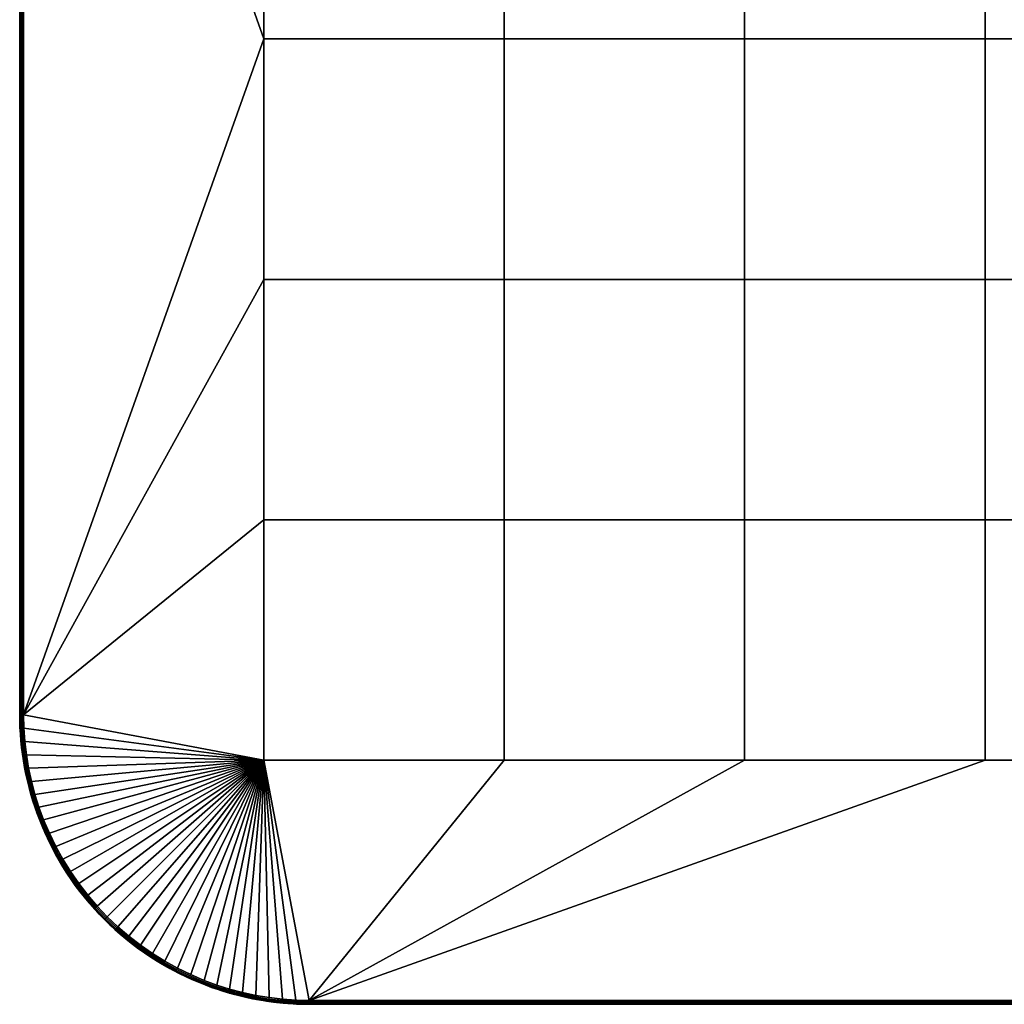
# Model space of a CAD drawing. Header units: millimetres. Extents: x -250 to 3250, y -565 to 250.
# Tile 12 of 20: x 1750 to 2005, y -250 to 5. Entities that reach past the tile are written whole.
import ezdxf

# ---------------------------------------------------------------- set-up
doc = ezdxf.new("R2010")
doc.units = ezdxf.units.MM
doc.header["$MEASUREMENT"] = 0
doc.layers.add('Default', color=7, linetype='Continuous', true_color=0x000000)

# ---------------------------------------------------------------- blocks, each defined once
blk = doc.blocks.new('FLUFFO_SOFT_TELE_L_40mm')
at = {"layer": 'Default'}
blk.add_lwpolyline([(250, -175), (250, 175, 0.414214), (175, 250), (-175, 250, 0.414214), (-250, 175), (-250, -175, 0.414214), (-175, -250), (175, -250, 0.414214)], format="xyb", close=True, dxfattribs=at)
mesh = blk.add_polyface(dxfattribs=at)
corners = [(-124.5, 62.25), (-124.5, 0), (-186.75, 0), (-186.75, 62.25), (-124.5, 124.5), (-186.75, 124.5), (-124.5, 186.75), (-186.75, 186.75), (-62.25, 62.25), (-62.25, 0), (-62.25, 124.5), (-62.25, 186.75), (0, 62.25), (0, 0), (0, 124.5), (0, 186.75), (-175, 249), (-192.27, 246.96), (-195.64, 246.06), (-198.97, 245.01), (-188.87, 247.69), (-181.96, 248.67), (-178.49, 248.92), (-185.43, 248.26), (-124.5, 62.25, 40), (-186.75, 62.25, 40), (-186.75, 0, 40), (-124.5, 0, 40), (-124.5, 124.5, 40), (-186.75, 124.5, 40), (-124.5, 186.75, 40), (-186.75, 186.75, 40), (-62.25, 62.25, 40), (-62.25, 0, 40), (-62.25, 124.5, 40), (-62.25, 186.75, 40), (0, 62.25, 40), (0, 0, 40), (0, 124.5, 40), (0, 186.75, 40), (-175, 249, 40), (-202.24, 243.8, 40), (-205.71, 242.32, 40), (-192.27, 246.96, 40), (-195.64, 246.06, 40), (-198.97, 245.01, 40), (-188.87, 247.69, 40)]
mesh.append_faces([[corners[k] for k in face] for face in [(0, 1, 2, 3), (4, 0, 3, 5), (6, 4, 5, 7), (8, 9, 1, 0), (10, 8, 0, 4), (11, 10, 4, 6), (12, 13, 9, 8), (14, 12, 8, 10), (15, 14, 10, 11), (6, 7, 16, 16), (11, 6, 16, 16), (17, 7, 18, 18), (19, 18, 7, 7), (20, 7, 17, 17), (21, 22, 7, 7), (20, 23, 7, 7), (23, 21, 7, 7), (16, 15, 11, 11), (24, 25, 26, 27), (28, 29, 25, 24), (30, 31, 29, 28), (32, 24, 27, 33), (34, 28, 24, 32), (35, 30, 28, 34), (36, 32, 33, 37), (38, 34, 32, 36), (39, 35, 34, 38), (30, 40, 31, 31), (35, 40, 30, 30), (41, 42, 31, 31), (43, 44, 31, 31), (45, 31, 44, 44), (46, 43, 31, 31), (40, 35, 39, 39)]])
mesh = blk.add_polyface(dxfattribs=at)
corners = [(62.25, 62.25), (62.25, 0), (0, 0), (0, 62.25), (62.25, 124.5), (0, 124.5), (62.25, 186.75), (0, 186.75), (124.5, 62.25), (124.5, 0), (124.5, 124.5), (124.5, 186.75), (186.75, 62.25), (186.75, 0), (186.75, 124.5), (186.75, 186.75), (175, 249), (209.11, 240.67), (212.42, 238.84), (205.71, 242.32), (178.49, 248.92), (188.87, 247.69), (192.27, 246.96), (195.64, 246.06), (198.97, 245.01), (-175, 249), (62.25, 62.25, 40), (0, 62.25, 40), (0, 0, 40), (62.25, 0, 40), (62.25, 124.5, 40), (0, 124.5, 40), (62.25, 186.75, 40), (0, 186.75, 40), (124.5, 62.25, 40), (124.5, 0, 40), (124.5, 124.5, 40), (124.5, 186.75, 40), (186.75, 62.25, 40), (186.75, 0, 40), (186.75, 124.5, 40), (186.75, 186.75, 40), (175, 249, 40), (218.73, 234.7, 40), (215.63, 236.85, 40), (212.42, 238.84, 40), (181.96, 248.67, 40), (178.49, 248.92, 40), (205.71, 242.32, 40), (202.24, 243.8, 40)]
mesh.append_faces([[corners[k] for k in face] for face in [(0, 1, 2, 3), (4, 0, 3, 5), (6, 4, 5, 7), (8, 9, 1, 0), (10, 8, 0, 4), (11, 10, 4, 6), (12, 13, 9, 8), (14, 12, 8, 10), (15, 14, 10, 11), (11, 6, 16, 16), (6, 7, 16, 16), (17, 18, 15, 15), (16, 15, 11, 11), (19, 17, 15, 15), (16, 20, 15, 15), (21, 22, 15, 15), (23, 24, 15, 15), (25, 16, 7, 7), (26, 27, 28, 29), (30, 31, 27, 26), (32, 33, 31, 30), (34, 26, 29, 35), (36, 30, 26, 34), (37, 32, 30, 36), (38, 34, 35, 39), (40, 36, 34, 38), (41, 37, 36, 40), (37, 42, 32, 32), (32, 42, 33, 33), (43, 44, 41, 41), (44, 45, 41, 41), (42, 37, 41, 41), (46, 47, 41, 41), (48, 49, 41, 41)]])
mesh = blk.add_polyface(dxfattribs=at)
corners = [(-245.01, 198.97), (-243.8, 202.24), (-186.75, 186.75), (-234.7, 218.73), (-232.39, 221.72), (-229.93, 224.59), (-227.33, 227.33), (-224.59, 229.93), (-221.72, 232.39), (-240.67, 209.11), (-238.84, 212.42), (-249, 175), (-248.92, 178.49), (-215.63, 236.85), (-218.73, 234.7), (-186.75, 0), (-186.75, 62.25), (-212.42, 238.84), (-209.11, 240.67), (-186.75, 124.5), (-205.71, 242.32), (-202.24, 243.8), (-247.69, 188.87, 40), (-248.26, 185.43, 40), (-186.75, 186.75, 40), (-245.01, 198.97, 40), (-246.06, 195.64, 40), (-242.32, 205.71, 40), (-243.8, 202.24, 40), (-248.67, 181.96, 40), (-234.7, 218.73, 40), (-236.85, 215.63, 40), (-229.93, 224.59, 40), (-227.33, 227.33, 40), (-224.59, 229.93, 40), (-221.72, 232.39, 40), (-232.39, 221.72, 40), (-215.63, 236.85, 40), (-218.73, 234.7, 40), (-186.75, 0, 40), (-186.75, 62.25, 40), (-249, 175, 40), (-212.42, 238.84, 40), (-209.11, 240.67, 40), (-186.75, 124.5, 40), (-205.71, 242.32, 40)]
mesh.append_faces([[corners[k] for k in face] for face in [(0, 1, 2, 2), (3, 4, 2, 2), (5, 6, 2, 2), (7, 2, 6, 6), (2, 7, 8, 8), (5, 2, 4, 4), (9, 10, 2, 2), (11, 12, 2, 2), (13, 2, 14, 14), (15, 11, 16, 16), (17, 2, 13, 13), (2, 17, 18, 18), (11, 19, 16, 16), (19, 11, 2, 2), (20, 2, 18, 18), (8, 14, 2, 2), (21, 2, 20, 20), (22, 23, 24, 24), (25, 26, 24, 24), (27, 28, 24, 24), (23, 29, 24, 24), (30, 31, 24, 24), (32, 24, 33, 33), (34, 33, 24, 24), (24, 35, 34, 34), (32, 36, 24, 24), (37, 38, 24, 24), (39, 40, 41, 41), (42, 37, 24, 24), (24, 43, 42, 42), (41, 40, 44, 44), (44, 24, 41, 41), (45, 43, 24, 24), (35, 24, 38, 38)]])
mesh = blk.add_polyface(dxfattribs=at)
corners = [(-249.83, 180.04, 1), (-249.93, 178.34, 1), (-249.93, 178.34, 39), (-249.83, 180.04, 39), (-250, 175, 20), (-249.98, 176.66, 1), (-250, 175, 1), (-249.98, 176.66, 39), (-250, 175, 39), (-250, 175, 20), (-250, 175, 1), (-250, 0, 1), (-250, 0, 39), (-250, 175, 39), (-186.75, 0), (-249, -175), (-249, 175), (-249, 175, 40), (-186.75, 186.75, 40), (-248.92, 178.49, 40), (-249.62, 178.52, 0.29), (-249.85, 178.53, 0.63), (-249.6, 182.05, 0.63), (-249.38, 182.03, 0.29), (-249.29, 178.5, 0.07), (-249.04, 182, 0.07), (-249.93, 178.34, 1), (-249.83, 180.04, 1), (-249.98, 176.66, 1), (-250, 175, 1), (-249.93, 175, 0.63), (-249.71, 175, 0.29), (-249.37, 175, 0.07), (-248.67, 181.96), (-248.92, 178.49), (-249, 175), (-249.29, 178.5, 39.93), (-249.04, 182, 39.93), (-249.38, 182.03, 39.71), (-249.62, 178.52, 39.71), (-249.93, 178.34, 39), (-249.85, 178.53, 39.37), (-249.83, 180.04, 39), (-249.98, 176.66, 39), (-250, 175, 39), (-249.93, 175, 39.37), (-249.71, 175, 39.71), (-249.37, 175, 39.93), (-248.92, 178.49, 40), (-248.67, 181.96, 40), (-249, 175, 40), (-250, 0, 1), (-250, 175, 1), (-249.93, 175, 0.63), (-250, 0, 39), (-249.93, 175, 39.37), (-250, 175, 39), (-249.37, 175, 39.93), (-249.71, 175, 39.71), (-249.71, -175, 39.71), (-249.37, -175, 39.93), (-249, 175, 40), (-249, -175, 40), (-249.93, -175, 39.37)]
mesh.append_faces([[corners[k] for k in face] for face in [(0, 1, 2, 3), (4, 5, 6, 6), (1, 5, 7, 2), (7, 5, 4, 4), (4, 8, 7, 7), (9, 10, 11, 11), (9, 12, 13, 13), (14, 15, 16, 16), (17, 18, 19, 19), (20, 21, 22, 23), (24, 20, 23, 25), (26, 27, 21, 21), (28, 26, 21, 21), (29, 28, 30, 30), (27, 22, 21, 21), (30, 21, 20, 31), (30, 28, 21, 21), (24, 32, 31, 20), (24, 25, 33, 34), (34, 35, 32, 24), (36, 37, 38, 39), (40, 41, 42, 42), (43, 41, 40, 40), (44, 45, 43, 43), (45, 46, 39, 41), (45, 41, 43, 43), (36, 39, 46, 47), (36, 48, 49, 37), (48, 36, 47, 50), (51, 52, 53, 53), (54, 55, 56, 56), (57, 58, 59, 60), (61, 57, 60, 62), (58, 55, 63, 59)]])
mesh = blk.add_polyface(dxfattribs=at)
corners = [(-250, -175, 20), (-250, 175, 20), (-250, 0, 1), (-250, 0, 39), (-250, -175, 39), (-250, -175, 1), (-250, -175, 20), (-250, -175, 1), (-249.98, -176.66, 1), (-249.93, -178.34, 1), (-249.83, -180.04, 1), (-249.83, -180.04, 39), (-249.93, -178.34, 39), (-249.98, -176.66, 39), (-250, -175, 39), (-248.92, -178.49, 40), (-186.75, -186.75, 40), (-249, -175, 40), (-186.75, 0, 40), (-249, 175, 40), (-249.37, 175, 0.07), (-249.37, -175, 0.07), (-249.71, -175, 0.29), (-249.71, 175, 0.29), (-249, 175), (-249, -175), (-249.93, -175, 0.63), (-249.93, 175, 0.63), (-250, -175, 1), (-250, 0, 1), (-249.93, -175, 39.37), (-250, 0, 39), (-250, -175, 39), (-249.93, 175, 39.37), (-249.98, -176.66, 1), (-250, -175, 1), (-249.93, -175, 0.63), (-249.85, -178.53, 0.63), (-249.83, -180.04, 1), (-249.93, -178.34, 1), (-249.6, -182.05, 0.63), (-249.71, -175, 0.29), (-249.62, -178.52, 0.29), (-249.37, -175, 0.07), (-249.29, -178.5, 0.07), (-249.04, -182, 0.07), (-248.92, -178.49), (-248.67, -181.96), (-249, -175), (-249.93, -175, 39.37), (-250, -175, 39), (-249.98, -176.66, 39), (-249.85, -178.53, 39.37), (-249.93, -178.34, 39), (-249.83, -180.04, 39), (-249.62, -178.52, 39.71), (-249.71, -175, 39.71), (-249.29, -178.5, 39.93), (-249.37, -175, 39.93), (-249.04, -182, 39.93), (-248.67, -181.96, 40), (-248.92, -178.49, 40), (-249, -175, 40)]
mesh.append_faces([[corners[k] for k in face] for face in [(0, 1, 2, 2), (1, 0, 3, 3), (0, 4, 3, 3), (5, 0, 2, 2), (6, 7, 8, 8), (9, 10, 11, 12), (8, 9, 12, 13), (13, 14, 6, 6), (8, 13, 6, 6), (15, 16, 17, 17), (18, 19, 17, 17), (20, 21, 22, 23), (24, 25, 21, 20), (23, 22, 26, 27), (26, 28, 29, 29), (27, 26, 29, 29), (30, 31, 32, 32), (33, 31, 30, 30), (34, 35, 36, 36), (37, 38, 39, 39), (37, 39, 34, 34), (37, 40, 38, 38), (37, 34, 36, 36), (41, 42, 37, 36), (42, 41, 43, 44), (45, 44, 46, 47), (48, 46, 44, 43), (49, 50, 51, 51), (52, 53, 54, 54), (52, 51, 53, 53), (52, 55, 56, 49), (52, 49, 51, 51), (55, 57, 58, 56), (59, 60, 61, 57), (62, 58, 57, 61)]])
mesh = blk.add_polyface(dxfattribs=at)
corners = [(-224.59, -229.93), (-227.33, -227.33), (-186.75, -186.75), (-229.93, -224.59), (-232.39, -221.72), (-234.7, -218.73), (-248.26, -185.43), (-248.67, -181.96), (-248.92, -178.49), (-249, -175), (-245.01, -198.97), (-246.06, -195.64), (-242.32, -205.71), (-243.8, -202.24), (-221.72, -232.39), (-209.11, -240.67), (-212.42, -238.84), (-215.63, -236.85), (-218.73, -234.7), (-186.75, -124.5), (-205.71, -242.32), (-186.75, -62.25), (-186.75, 0), (-240.67, -209.11, 40), (-238.84, -212.42, 40), (-186.75, -186.75, 40), (-236.85, -215.63, 40), (-234.7, -218.73, 40), (-224.59, -229.93, 40), (-227.33, -227.33, 40), (-229.93, -224.59, 40), (-232.39, -221.72, 40), (-242.32, -205.71, 40), (-246.96, -192.27, 40), (-246.06, -195.64, 40), (-248.26, -185.43, 40), (-247.69, -188.87, 40), (-221.72, -232.39, 40), (-212.42, -238.84, 40), (-209.11, -240.67, 40), (-218.73, -234.7, 40), (-215.63, -236.85, 40), (-249, -175, 40), (-186.75, -124.5, 40), (-186.75, -62.25, 40), (-186.75, 0, 40)]
mesh.append_faces([[corners[k] for k in face] for face in [(0, 1, 2, 2), (1, 3, 2, 2), (2, 3, 4, 4), (4, 5, 2, 2), (6, 7, 2, 2), (8, 9, 2, 2), (10, 11, 2, 2), (12, 13, 2, 2), (7, 8, 2, 2), (14, 0, 2, 2), (2, 15, 16, 16), (2, 17, 18, 18), (16, 17, 2, 2), (9, 19, 2, 2), (15, 2, 20, 20), (19, 9, 21, 21), (2, 18, 14, 14), (22, 21, 9, 9), (23, 24, 25, 25), (26, 27, 25, 25), (28, 25, 29, 29), (29, 25, 30, 30), (25, 31, 30, 30), (31, 25, 27, 27), (32, 23, 25, 25), (33, 34, 25, 25), (35, 36, 25, 25), (37, 25, 28, 28), (25, 38, 39, 39), (25, 40, 41, 41), (38, 25, 41, 41), (42, 25, 43, 43), (43, 44, 42, 42), (25, 37, 40, 40), (45, 42, 44, 44)]])
mesh = blk.add_polyface(dxfattribs=at)
corners = [(-124.5, -124.5), (-124.5, -186.75), (-186.75, -186.75), (-186.75, -124.5), (-124.5, -62.25), (-186.75, -62.25), (-124.5, 0), (-186.75, 0), (-62.25, -124.5), (-62.25, -186.75), (-62.25, -62.25), (-62.25, 0), (0, -124.5), (0, -186.75), (0, -62.25), (0, 0), (-198.97, -245.01), (-195.64, -246.06), (-202.24, -243.8), (-205.71, -242.32), (-192.27, -246.96), (-185.43, -248.26), (-188.87, -247.69), (-175, -249), (-124.5, -124.5, 40), (-186.75, -124.5, 40), (-186.75, -186.75, 40), (-124.5, -186.75, 40), (-124.5, -62.25, 40), (-186.75, -62.25, 40), (-124.5, 0, 40), (-186.75, 0, 40), (-62.25, -124.5, 40), (-62.25, -186.75, 40), (-62.25, -62.25, 40), (-62.25, 0, 40), (0, -124.5, 40), (0, -186.75, 40), (0, -62.25, 40), (0, 0, 40), (-198.97, -245.01, 40), (-195.64, -246.06, 40), (-202.24, -243.8, 40), (-192.27, -246.96, 40), (-185.43, -248.26, 40), (-181.96, -248.67, 40), (-209.11, -240.67, 40), (-205.71, -242.32, 40), (-175, -249, 40)]
mesh.append_faces([[corners[k] for k in face] for face in [(0, 1, 2, 3), (4, 0, 3, 5), (6, 4, 5, 7), (8, 9, 1, 0), (10, 8, 0, 4), (11, 10, 4, 6), (12, 13, 9, 8), (14, 12, 8, 10), (15, 14, 10, 11), (16, 2, 17, 17), (18, 19, 2, 2), (18, 2, 16, 16), (20, 17, 2, 2), (21, 22, 2, 2), (2, 22, 20, 20), (1, 23, 2, 2), (1, 9, 23, 23), (9, 13, 23, 23), (24, 25, 26, 27), (28, 29, 25, 24), (30, 31, 29, 28), (32, 24, 27, 33), (34, 28, 24, 32), (35, 30, 28, 34), (36, 32, 33, 37), (38, 34, 32, 36), (39, 35, 34, 38), (40, 41, 26, 26), (42, 40, 26, 26), (43, 26, 41, 41), (44, 45, 26, 26), (46, 47, 26, 26), (27, 26, 48, 48), (27, 48, 33, 33), (33, 48, 37, 37)]])
mesh = blk.add_polyface(dxfattribs=at)
corners = [(62.25, -124.5), (62.25, -186.75), (0, -186.75), (0, -124.5), (62.25, -62.25), (0, -62.25), (62.25, 0), (0, 0), (124.5, -124.5), (124.5, -186.75), (124.5, -62.25), (124.5, 0), (186.75, -124.5), (186.75, -186.75), (186.75, -62.25), (186.75, 0), (-175, -249), (175, -249), (178.49, -248.92), (198.97, -245.01), (195.64, -246.06), (192.27, -246.96), (188.87, -247.69), (185.43, -248.26), (62.25, -124.5, 40), (0, -124.5, 40), (0, -186.75, 40), (62.25, -186.75, 40), (62.25, -62.25, 40), (0, -62.25, 40), (62.25, 0, 40), (0, 0, 40), (124.5, -124.5, 40), (124.5, -186.75, 40), (124.5, -62.25, 40), (124.5, 0, 40), (186.75, -124.5, 40), (186.75, -186.75, 40), (186.75, -62.25, 40), (186.75, 0, 40), (-175, -249, 40), (175, -249, 40), (178.49, -248.92, 40), (181.96, -248.67, 40), (185.43, -248.26, 40), (188.87, -247.69, 40), (192.27, -246.96, 40), (198.97, -245.01, 40), (195.64, -246.06, 40), (202.24, -243.8, 40), (205.71, -242.32, 40)]
mesh.append_faces([[corners[k] for k in face] for face in [(0, 1, 2, 3), (4, 0, 3, 5), (6, 4, 5, 7), (8, 9, 1, 0), (10, 8, 0, 4), (11, 10, 4, 6), (12, 13, 9, 8), (14, 12, 8, 10), (15, 14, 10, 11), (16, 2, 1, 17), (18, 17, 13, 13), (19, 20, 13, 13), (20, 21, 13, 13), (22, 23, 13, 13), (9, 17, 1, 1), (9, 13, 17, 17), (24, 25, 26, 27), (28, 29, 25, 24), (30, 31, 29, 28), (32, 24, 27, 33), (34, 28, 24, 32), (35, 30, 28, 34), (36, 32, 33, 37), (38, 34, 32, 36), (39, 35, 34, 38), (40, 41, 27, 26), (42, 43, 37, 37), (43, 44, 37, 37), (45, 46, 37, 37), (47, 37, 48, 48), (48, 37, 46, 46), (47, 49, 37, 37), (33, 27, 41, 41), (33, 41, 37, 37), (49, 50, 37, 37)]])
mesh = blk.add_polyface(dxfattribs=at)
corners = [(-249.7, -181.74, 1), (-249.52, -183.45, 1), (-249.52, -183.45, 39), (-249.7, -181.74, 39), (-249.31, -185.18, 1), (-249.05, -186.91, 1), (-249.05, -186.91, 39), (-249.31, -185.18, 39), (-249.83, -180.04, 1), (-249.83, -180.04, 39), (-248.26, -185.43, 40), (-186.75, -186.75, 40), (-248.67, -181.96, 40), (-248.92, -178.49, 40), (-249.38, -182.03, 0.29), (-249.6, -182.05, 0.63), (-249.85, -178.53, 0.63), (-249.62, -178.52, 0.29), (-249.04, -182, 0.07), (-249.29, -178.5, 0.07), (-248.96, -185.53, 0.29), (-249.18, -185.56, 0.63), (-248.63, -185.48, 0.07), (-248.05, -188.93, 0.07), (-248.38, -189, 0.29), (-249.7, -181.74, 1), (-249.83, -180.04, 1), (-249.31, -185.18, 1), (-249.52, -183.45, 1), (-249.05, -186.91, 1), (-248.6, -189.04, 0.63), (-248.26, -185.43), (-247.69, -188.87), (-248.67, -181.96), (-249.38, -182.03, 39.71), (-249.62, -178.52, 39.71), (-249.85, -178.53, 39.37), (-249.6, -182.05, 39.37), (-249.04, -182, 39.93), (-249.29, -178.5, 39.93), (-248.96, -185.53, 39.71), (-249.18, -185.56, 39.37), (-248.63, -185.48, 39.93), (-248.38, -189, 39.71), (-248.6, -189.04, 39.37), (-248.05, -188.93, 39.93), (-249.83, -180.04, 39), (-249.7, -181.74, 39), (-249.52, -183.45, 39), (-249.31, -185.18, 39), (-249.05, -186.91, 39), (-248.26, -185.43, 40), (-248.67, -181.96, 40), (-247.69, -188.87, 40)]
mesh.append_faces([[corners[k] for k in face] for face in [(0, 1, 2, 3), (4, 5, 6, 7), (1, 4, 7, 2), (8, 0, 3, 9), (10, 11, 12, 12), (12, 11, 13, 13), (14, 15, 16, 17), (18, 14, 17, 19), (20, 21, 15, 14), (22, 20, 14, 18), (23, 24, 20, 22), (15, 25, 26, 26), (21, 27, 28, 28), (21, 29, 27, 27), (15, 28, 25, 25), (21, 28, 15, 15), (30, 29, 21, 21), (23, 22, 31, 32), (22, 18, 33, 31), (34, 35, 36, 37), (38, 39, 35, 34), (40, 34, 37, 41), (42, 38, 34, 40), (43, 40, 41, 44), (45, 42, 40, 43), (37, 46, 47, 47), (41, 48, 49, 49), (41, 49, 50, 50), (37, 47, 48, 48), (41, 37, 48, 48), (44, 41, 50, 50), (36, 46, 37, 37), (42, 51, 52, 38), (45, 53, 51, 42)]])
mesh = blk.add_polyface(dxfattribs=at)
corners = [(-248.75, -188.65, 1), (-248.4, -190.39, 1), (-248.4, -190.39, 39), (-248.75, -188.65, 39), (-248.02, -192.14, 1), (-247.58, -193.89, 1), (-247.58, -193.89, 39), (-248.02, -192.14, 39), (-247.1, -195.64, 1), (-246.58, -197.39, 1), (-246.58, -197.39, 39), (-247.1, -195.64, 39), (-249.05, -186.91, 1), (-249.05, -186.91, 39), (-248.38, -189, 0.29), (-248.6, -189.04, 0.63), (-249.18, -185.56, 0.63), (-248.96, -185.53, 0.29), (-247.64, -192.44, 0.29), (-247.86, -192.49, 0.63), (-247.31, -192.36, 0.07), (-248.05, -188.93, 0.07), (-246.74, -195.84, 0.29), (-246.95, -195.9, 0.63), (-246.42, -195.75, 0.07), (-248.75, -188.65, 1), (-249.05, -186.91, 1), (-248.4, -190.39, 1), (-248.02, -192.14, 1), (-247.1, -195.64, 1), (-247.58, -193.89, 1), (-246.58, -197.39, 1), (-246.96, -192.27), (-246.06, -195.64), (-247.69, -188.87), (-247.64, -192.44, 39.71), (-248.38, -189, 39.71), (-248.6, -189.04, 39.37), (-247.86, -192.49, 39.37), (-247.31, -192.36, 39.93), (-248.05, -188.93, 39.93), (-246.74, -195.84, 39.71), (-246.95, -195.9, 39.37), (-246.42, -195.75, 39.93), (-249.05, -186.91, 39), (-248.75, -188.65, 39), (-248.4, -190.39, 39), (-248.02, -192.14, 39), (-247.58, -193.89, 39), (-247.1, -195.64, 39), (-246.58, -197.39, 39), (-246.96, -192.27, 40), (-247.69, -188.87, 40), (-246.06, -195.64, 40)]
mesh.append_faces([[corners[k] for k in face] for face in [(0, 1, 2, 3), (4, 5, 6, 7), (1, 4, 7, 2), (8, 9, 10, 11), (5, 8, 11, 6), (12, 0, 3, 13), (14, 15, 16, 17), (18, 19, 15, 14), (20, 18, 14, 21), (22, 23, 19, 18), (24, 22, 18, 20), (15, 25, 26, 26), (15, 27, 25, 25), (28, 27, 19, 19), (27, 15, 19, 19), (23, 29, 30, 30), (23, 31, 29, 29), (19, 23, 30, 30), (28, 19, 30, 30), (24, 20, 32, 33), (20, 21, 34, 32), (35, 36, 37, 38), (39, 40, 36, 35), (41, 35, 38, 42), (43, 39, 35, 41), (37, 44, 45, 45), (37, 45, 46, 46), (38, 47, 48, 48), (42, 48, 49, 49), (38, 48, 42, 42), (50, 42, 49, 49), (38, 37, 46, 47), (39, 51, 52, 40), (43, 53, 51, 39)]])
mesh = blk.add_polyface(dxfattribs=at)
corners = [(-246.01, -199.13, 1), (-245.4, -200.87, 1), (-245.4, -200.87, 39), (-246.01, -199.13, 39), (-246.58, -197.39, 1), (-246.58, -197.39, 39), (-244.73, -202.61, 1), (-244.73, -202.61, 39), (-242.32, -205.71), (-186.75, -186.75), (-240.67, -209.11), (-246.96, -192.27), (-246.06, -195.64), (-248.26, -185.43), (-247.69, -188.87), (-243.8, -202.24), (-245.01, -198.97), (-186.75, -186.75, 40), (-245.01, -198.97, 40), (-243.8, -202.24, 40), (-246.06, -195.64, 40), (-242.32, -205.71, 40), (-247.69, -188.87, 40), (-246.96, -192.27, 40), (-245.68, -199.2, 0.29), (-245.89, -199.27, 0.63), (-246.95, -195.9, 0.63), (-246.74, -195.84, 0.29), (-245.36, -199.09, 0.07), (-246.42, -195.75, 0.07), (-244.46, -202.5, 0.29), (-244.67, -202.58, 0.63), (-244.15, -202.37, 0.07), (-246.01, -199.13, 1), (-246.58, -197.39, 1), (-244.73, -202.61, 1), (-245.4, -200.87, 1), (-244.03, -204.33, 1), (-246.06, -195.64), (-245.01, -198.97), (-243.8, -202.24), (-245.68, -199.2, 39.71), (-246.74, -195.84, 39.71), (-246.95, -195.9, 39.37), (-245.89, -199.27, 39.37), (-245.36, -199.09, 39.93), (-246.42, -195.75, 39.93), (-244.46, -202.5, 39.71), (-244.67, -202.58, 39.37), (-244.15, -202.37, 39.93), (-246.58, -197.39, 39), (-246.01, -199.13, 39), (-245.4, -200.87, 39), (-244.73, -202.61, 39), (-244.03, -204.33, 39), (-245.01, -198.97, 40), (-246.06, -195.64, 40), (-243.8, -202.24, 40)]
mesh.append_faces([[corners[k] for k in face] for face in [(0, 1, 2, 3), (4, 0, 3, 5), (1, 6, 7, 2), (8, 9, 10, 10), (11, 9, 12, 12), (13, 9, 14, 14), (9, 15, 16, 16), (9, 11, 14, 14), (17, 18, 19, 19), (18, 17, 20, 20), (21, 17, 19, 19), (17, 22, 23, 23), (24, 25, 26, 27), (28, 24, 27, 29), (30, 31, 25, 24), (32, 30, 24, 28), (25, 33, 34, 26), (31, 35, 36, 36), (31, 37, 35, 35), (25, 31, 36, 36), (33, 25, 36, 36), (28, 29, 38, 39), (32, 28, 39, 40), (41, 42, 43, 44), (45, 46, 42, 41), (47, 41, 44, 48), (49, 45, 41, 47), (44, 43, 50, 51), (44, 51, 52, 52), (48, 53, 54, 54), (48, 52, 53, 53), (48, 44, 52, 52), (45, 55, 56, 46), (49, 57, 55, 45)]])
mesh = blk.add_polyface(dxfattribs=at)
corners = [(-239.79, -212.78, 1), (-238.8, -214.42, 1), (-238.8, -214.42, 39), (-239.79, -212.78, 39), (-237.77, -216.04, 1), (-236.7, -217.64, 1), (-236.7, -217.64, 39), (-237.77, -216.04, 39), (-235.59, -219.21, 1), (-235.59, -219.21, 39), (-186.75, -186.75), (-236.85, -215.63), (-238.84, -212.42), (-240.67, -209.11), (-234.7, -218.73), (-186.75, -186.75, 40), (-238.84, -212.42, 40), (-236.85, -215.63, 40), (-237.44, -216.02, 0.29), (-237.63, -216.14, 0.63), (-239.65, -212.89, 0.63), (-239.45, -212.77, 0.29), (-237.16, -215.83, 0.07), (-239.16, -212.6, 0.07), (-235.27, -219.15, 0.29), (-235.45, -219.28, 0.63), (-234.99, -218.95, 0.07), (-239.79, -212.78, 1), (-240.73, -211.12, 1), (-238.8, -214.42, 1), (-237.77, -216.04, 1), (-236.7, -217.64, 1), (-241, -209.28, 0.07), (-240.67, -209.11), (-238.84, -212.42), (-236.85, -215.63), (-234.7, -218.73), (-239.16, -212.6, 39.93), (-241, -209.28, 39.93), (-241.3, -209.44, 39.71), (-239.45, -212.77, 39.71), (-237.44, -216.02, 39.71), (-239.65, -212.89, 39.37), (-237.63, -216.14, 39.37), (-237.16, -215.83, 39.93), (-235.27, -219.15, 39.71), (-235.45, -219.28, 39.37), (-234.99, -218.95, 39.93), (-239.79, -212.78, 39), (-240.73, -211.12, 39), (-237.77, -216.04, 39), (-238.8, -214.42, 39), (-236.7, -217.64, 39), (-238.84, -212.42, 40), (-240.67, -209.11, 40), (-236.85, -215.63, 40), (-234.7, -218.73, 40)]
mesh.append_faces([[corners[k] for k in face] for face in [(0, 1, 2, 3), (4, 5, 6, 7), (5, 8, 9, 6), (1, 4, 7, 2), (10, 11, 12, 12), (13, 10, 12, 12), (11, 10, 14, 14), (15, 16, 17, 17), (18, 19, 20, 21), (22, 18, 21, 23), (24, 25, 19, 18), (26, 24, 18, 22), (27, 28, 20, 20), (29, 27, 20, 20), (19, 30, 29, 29), (31, 30, 19, 19), (29, 20, 19, 19), (23, 32, 33, 34), (25, 31, 19, 19), (22, 23, 34, 35), (35, 36, 26, 22), (37, 38, 39, 40), (41, 40, 42, 43), (44, 37, 40, 41), (45, 41, 43, 46), (47, 44, 41, 45), (48, 42, 49, 49), (50, 43, 51, 51), (52, 43, 50, 50), (51, 42, 48, 48), (37, 53, 54, 38), (43, 42, 51, 51), (46, 43, 52, 52), (44, 55, 53, 37), (55, 44, 47, 56)]])
mesh = blk.add_polyface(dxfattribs=at)
corners = [(-220.75, -234.43, 1), (-219.21, -235.59, 1), (-219.21, -235.59, 39), (-220.75, -234.43, 39), (-217.64, -236.7, 1), (-216.04, -237.77, 1), (-216.04, -237.77, 39), (-217.64, -236.7, 39), (-222.27, -233.23, 1), (-222.27, -233.23, 39), (-214.42, -238.8, 1), (-214.42, -238.8, 39), (-202.24, -243.8, 40), (-186.75, -186.75, 40), (-205.71, -242.32, 40), (-219.15, -235.27, 0.29), (-219.28, -235.45, 0.63), (-222.31, -233.11, 0.63), (-222.17, -232.94, 0.29), (-218.95, -234.99, 0.07), (-221.95, -232.67, 0.07), (-216.02, -237.44, 0.29), (-216.14, -237.63, 0.63), (-215.83, -237.16, 0.07), (-219.21, -235.59, 1), (-220.75, -234.43, 1), (-216.04, -237.77, 1), (-217.64, -236.7, 1), (-214.42, -238.8, 1), (-222.27, -233.23, 1), (-218.73, -234.7), (-215.63, -236.85), (-212.6, -239.16, 0.07), (-212.42, -238.84), (-221.72, -232.39), (-219.15, -235.27, 39.71), (-222.17, -232.94, 39.71), (-222.31, -233.11, 39.37), (-219.28, -235.45, 39.37), (-218.95, -234.99, 39.93), (-221.95, -232.67, 39.93), (-216.02, -237.44, 39.71), (-216.14, -237.63, 39.37), (-215.83, -237.16, 39.93), (-220.75, -234.43, 39), (-219.21, -235.59, 39), (-217.64, -236.7, 39), (-216.04, -237.77, 39), (-214.42, -238.8, 39), (-222.27, -233.23, 39), (-215.63, -236.85, 40), (-218.73, -234.7, 40), (-212.6, -239.16, 39.93), (-212.42, -238.84, 40), (-221.72, -232.39, 40)]
mesh.append_faces([[corners[k] for k in face] for face in [(0, 1, 2, 3), (4, 5, 6, 7), (1, 4, 7, 2), (8, 0, 3, 9), (5, 10, 11, 6), (12, 13, 14, 14), (15, 16, 17, 18), (19, 15, 18, 20), (21, 22, 16, 15), (23, 21, 15, 19), (16, 24, 25, 25), (22, 26, 27, 27), (22, 28, 26, 26), (16, 27, 24, 24), (17, 25, 29, 29), (22, 27, 16, 16), (17, 16, 25, 25), (23, 19, 30, 31), (32, 23, 31, 33), (19, 20, 34, 30), (35, 36, 37, 38), (39, 40, 36, 35), (41, 35, 38, 42), (43, 39, 35, 41), (38, 44, 45, 45), (42, 46, 47, 47), (42, 47, 48, 48), (38, 45, 46, 46), (37, 49, 44, 44), (42, 38, 46, 46), (37, 44, 38, 38), (43, 50, 51, 39), (52, 53, 50, 43), (39, 51, 54, 40)]])
mesh = blk.add_polyface(dxfattribs=at)
corners = [(-197.39, -246.58, 1), (-195.64, -247.1, 1), (-195.64, -247.1, 39), (-197.39, -246.58, 39), (-193.89, -247.58, 1), (-192.14, -248.02, 1), (-192.14, -248.02, 39), (-193.89, -247.58, 39), (-186.75, -186.75), (-178.49, -248.92), (-181.96, -248.67), (-185.43, -248.26), (-175, -249), (-186.75, -186.75, 40), (-181.96, -248.67, 40), (-178.49, -248.92, 40), (-185.43, -248.26, 40), (-188.87, -247.69, 40), (-192.27, -246.96, 40), (-175, -249, 40), (-192.44, -247.64, 0.29), (-192.49, -247.86, 0.63), (-195.9, -246.95, 0.63), (-195.84, -246.74, 0.29), (-192.36, -247.31, 0.07), (-195.75, -246.42, 0.07), (-189, -248.38, 0.29), (-189.04, -248.6, 0.63), (-188.93, -248.05, 0.07), (-193.89, -247.58, 1), (-195.64, -247.1, 1), (-192.14, -248.02, 1), (-197.39, -246.58, 1), (-190.39, -248.4, 1), (-192.27, -246.96), (-188.87, -247.69), (-195.64, -246.06), (-185.43, -248.26), (-185.48, -248.63, 0.07), (-192.44, -247.64, 39.71), (-195.84, -246.74, 39.71), (-195.9, -246.95, 39.37), (-192.49, -247.86, 39.37), (-192.36, -247.31, 39.93), (-195.75, -246.42, 39.93), (-189, -248.38, 39.71), (-189.04, -248.6, 39.37), (-188.93, -248.05, 39.93), (-193.89, -247.58, 39), (-195.64, -247.1, 39), (-192.14, -248.02, 39), (-197.39, -246.58, 39), (-190.39, -248.4, 39), (-188.87, -247.69, 40), (-192.27, -246.96, 40), (-195.64, -246.06, 40), (-185.48, -248.63, 39.93), (-185.43, -248.26, 40)]
mesh.append_faces([[corners[k] for k in face] for face in [(0, 1, 2, 3), (4, 5, 6, 7), (1, 4, 7, 2), (8, 9, 10, 10), (11, 8, 10, 10), (8, 12, 9, 9), (13, 14, 15, 15), (16, 13, 17, 17), (13, 18, 17, 17), (13, 15, 19, 19), (20, 21, 22, 23), (24, 20, 23, 25), (26, 27, 21, 20), (28, 26, 20, 24), (29, 30, 22, 22), (31, 29, 21, 21), (30, 32, 22, 22), (31, 21, 33, 33), (28, 24, 34, 35), (36, 34, 24, 25), (35, 37, 38, 28), (21, 29, 22, 22), (39, 40, 41, 42), (43, 44, 40, 39), (45, 39, 42, 46), (47, 43, 39, 45), (48, 41, 49, 49), (50, 42, 48, 48), (49, 41, 51, 51), (50, 52, 42, 42), (47, 53, 54, 43), (55, 44, 43, 54), (53, 47, 56, 57), (42, 41, 48, 48)]])
mesh = blk.add_polyface(dxfattribs=at)
corners = [(-244.73, -202.61, 1), (-244.03, -204.33, 1), (-244.03, -204.33, 39), (-244.73, -202.61, 39), (-243.27, -206.05, 1), (-242.47, -207.76, 1), (-242.47, -207.76, 39), (-243.27, -206.05, 39), (-241.62, -209.45, 1), (-240.73, -211.12, 1), (-240.73, -211.12, 39), (-241.62, -209.45, 39), (-239.79, -212.78, 1), (-239.79, -212.78, 39), (-242.97, -206.01, 0.29), (-243.17, -206.1, 0.63), (-244.67, -202.58, 0.63), (-244.46, -202.5, 0.29), (-242.66, -205.87, 0.07), (-244.15, -202.37, 0.07), (-241.3, -209.44, 0.29), (-241.49, -209.54, 0.63), (-241, -209.28, 0.07), (-239.45, -212.77, 0.29), (-239.65, -212.89, 0.63), (-239.16, -212.6, 0.07), (-243.27, -206.05, 1), (-244.03, -204.33, 1), (-242.47, -207.76, 1), (-240.73, -211.12, 1), (-241.62, -209.45, 1), (-243.8, -202.24), (-242.32, -205.71), (-240.67, -209.11), (-242.97, -206.01, 39.71), (-244.46, -202.5, 39.71), (-244.67, -202.58, 39.37), (-243.17, -206.1, 39.37), (-242.66, -205.87, 39.93), (-244.15, -202.37, 39.93), (-241.3, -209.44, 39.71), (-241.49, -209.54, 39.37), (-241, -209.28, 39.93), (-239.45, -212.77, 39.71), (-239.65, -212.89, 39.37), (-244.03, -204.33, 39), (-243.27, -206.05, 39), (-242.47, -207.76, 39), (-241.62, -209.45, 39), (-240.73, -211.12, 39), (-242.32, -205.71, 40), (-243.8, -202.24, 40), (-240.67, -209.11, 40)]
mesh.append_faces([[corners[k] for k in face] for face in [(0, 1, 2, 3), (4, 5, 6, 7), (1, 4, 7, 2), (8, 9, 10, 11), (9, 12, 13, 10), (5, 8, 11, 6), (14, 15, 16, 17), (18, 14, 17, 19), (20, 21, 15, 14), (22, 20, 14, 18), (23, 24, 21, 20), (25, 23, 20, 22), (15, 26, 27, 27), (15, 28, 26, 26), (21, 29, 30, 30), (24, 29, 21, 21), (21, 30, 28, 28), (15, 27, 16, 16), (21, 28, 15, 15), (31, 32, 18, 19), (22, 18, 32, 33), (34, 35, 36, 37), (38, 39, 35, 34), (40, 34, 37, 41), (42, 38, 34, 40), (43, 40, 41, 44), (37, 45, 46, 46), (41, 37, 47, 48), (49, 41, 48, 48), (37, 46, 47, 47), (37, 36, 45, 45), (38, 50, 51, 39), (49, 44, 41, 41), (50, 38, 42, 52)]])
mesh = blk.add_polyface(dxfattribs=at)
corners = [(-235.59, -219.21, 1), (-234.43, -220.75, 1), (-234.43, -220.75, 39), (-235.59, -219.21, 39), (-233.23, -222.27, 1), (-231.99, -223.76, 1), (-231.99, -223.76, 39), (-233.23, -222.27, 39), (-230.71, -225.22, 1), (-229.39, -226.64, 1), (-229.39, -226.64, 39), (-230.71, -225.22, 39), (-232.94, -222.17, 0.29), (-233.11, -222.31, 0.63), (-235.45, -219.28, 0.63), (-235.27, -219.15, 0.29), (-232.67, -221.95, 0.07), (-234.99, -218.95, 0.07), (-230.45, -225.06, 0.29), (-230.62, -225.21, 0.63), (-230.2, -224.83, 0.07), (-235.59, -219.21, 1), (-236.7, -217.64, 1), (-234.43, -220.75, 1), (-231.99, -223.76, 1), (-233.23, -222.27, 1), (-230.71, -225.22, 1), (-229.39, -226.64, 1), (-232.39, -221.72), (-229.93, -224.59), (-234.7, -218.73), (-232.94, -222.17, 39.71), (-235.27, -219.15, 39.71), (-235.45, -219.28, 39.37), (-233.11, -222.31, 39.37), (-232.67, -221.95, 39.93), (-234.99, -218.95, 39.93), (-230.45, -225.06, 39.71), (-230.62, -225.21, 39.37), (-230.2, -224.83, 39.93), (-235.59, -219.21, 39), (-236.7, -217.64, 39), (-234.43, -220.75, 39), (-231.99, -223.76, 39), (-233.23, -222.27, 39), (-230.71, -225.22, 39), (-229.39, -226.64, 39), (-229.93, -224.59, 40), (-232.39, -221.72, 40), (-227.59, -227.59, 39.93), (-227.33, -227.33, 40), (-234.7, -218.73, 40)]
mesh.append_faces([[corners[k] for k in face] for face in [(0, 1, 2, 3), (4, 5, 6, 7), (8, 9, 10, 11), (5, 8, 11, 6), (1, 4, 7, 2), (12, 13, 14, 15), (16, 12, 15, 17), (18, 19, 13, 12), (20, 18, 12, 16), (21, 22, 14, 14), (23, 21, 14, 14), (24, 25, 13, 13), (26, 24, 19, 19), (25, 23, 13, 13), (27, 26, 19, 19), (23, 14, 13, 13), (19, 24, 13, 13), (20, 16, 28, 29), (16, 17, 30, 28), (31, 32, 33, 34), (35, 36, 32, 31), (37, 31, 34, 38), (39, 35, 31, 37), (40, 33, 41, 41), (42, 33, 40, 40), (43, 34, 44, 44), (45, 38, 43, 43), (44, 34, 42, 42), (46, 38, 45, 45), (42, 34, 33, 33), (38, 34, 43, 43), (39, 47, 48, 35), (47, 39, 49, 50), (35, 48, 51, 36)]])
mesh = blk.add_polyface(dxfattribs=at)
corners = [(-229.39, -226.64, 1), (-228.03, -228.03, 1), (-228.03, -228.03, 39), (-229.39, -226.64, 39), (-226.64, -229.39, 1), (-225.22, -230.71, 1), (-225.22, -230.71, 39), (-226.64, -229.39, 39), (-223.76, -231.99, 1), (-222.27, -233.23, 1), (-222.27, -233.23, 39), (-223.76, -231.99, 39), (-227.83, -227.83, 0.29), (-227.98, -227.98, 0.63), (-230.62, -225.21, 0.63), (-230.45, -225.06, 0.29), (-227.59, -227.59, 0.07), (-230.2, -224.83, 0.07), (-225.06, -230.45, 0.29), (-225.21, -230.62, 0.63), (-224.83, -230.2, 0.07), (-222.17, -232.94, 0.29), (-222.31, -233.11, 0.63), (-221.95, -232.67, 0.07), (-228.03, -228.03, 1), (-229.39, -226.64, 1), (-229.93, -224.59), (-227.33, -227.33), (-226.64, -229.39, 1), (-223.76, -231.99, 1), (-225.22, -230.71, 1), (-222.27, -233.23, 1), (-224.59, -229.93), (-221.72, -232.39), (-227.83, -227.83, 39.71), (-230.45, -225.06, 39.71), (-230.62, -225.21, 39.37), (-227.98, -227.98, 39.37), (-227.59, -227.59, 39.93), (-230.2, -224.83, 39.93), (-225.06, -230.45, 39.71), (-225.21, -230.62, 39.37), (-224.83, -230.2, 39.93), (-222.17, -232.94, 39.71), (-222.31, -233.11, 39.37), (-221.95, -232.67, 39.93), (-229.39, -226.64, 39), (-228.03, -228.03, 39), (-226.64, -229.39, 39), (-225.22, -230.71, 39), (-223.76, -231.99, 39), (-222.27, -233.23, 39), (-221.72, -232.39, 40), (-224.59, -229.93, 40), (-227.33, -227.33, 40)]
mesh.append_faces([[corners[k] for k in face] for face in [(0, 1, 2, 3), (4, 5, 6, 7), (8, 9, 10, 11), (5, 8, 11, 6), (7, 2, 1, 4), (12, 13, 14, 15), (16, 12, 15, 17), (18, 19, 13, 12), (20, 18, 12, 16), (21, 22, 19, 18), (23, 21, 18, 20), (13, 24, 25, 14), (26, 27, 16, 17), (19, 28, 24, 13), (19, 29, 30, 30), (22, 31, 29, 29), (19, 30, 28, 28), (22, 29, 19, 19), (23, 20, 32, 33), (20, 16, 27, 32), (34, 35, 36, 37), (38, 39, 35, 34), (40, 34, 37, 41), (42, 38, 34, 40), (43, 40, 41, 44), (45, 42, 40, 43), (37, 36, 46, 47), (41, 37, 47, 48), (41, 49, 50, 50), (44, 50, 51, 51), (41, 48, 49, 49), (44, 41, 50, 50), (45, 52, 53, 42), (42, 53, 54, 38)]])
mesh = blk.add_polyface(dxfattribs=at)
corners = [(-214.42, -238.8, 1), (-212.78, -239.79, 1), (-212.78, -239.79, 39), (-214.42, -238.8, 39), (-211.12, -240.73, 1), (-209.45, -241.62, 1), (-209.45, -241.62, 39), (-211.12, -240.73, 39), (-207.76, -242.47, 1), (-206.05, -243.27, 1), (-206.05, -243.27, 39), (-207.76, -242.47, 39), (-204.33, -244.03, 1), (-204.33, -244.03, 39), (-212.77, -239.45, 0.29), (-212.89, -239.65, 0.63), (-216.14, -237.63, 0.63), (-216.02, -237.44, 0.29), (-212.6, -239.16, 0.07), (-215.83, -237.16, 0.07), (-209.44, -241.3, 0.29), (-209.54, -241.49, 0.63), (-209.28, -241, 0.07), (-206.01, -242.97, 0.29), (-206.1, -243.17, 0.63), (-205.87, -242.66, 0.07), (-214.42, -238.8, 1), (-211.12, -240.73, 1), (-212.78, -239.79, 1), (-209.45, -241.62, 1), (-207.76, -242.47, 1), (-206.05, -243.27, 1), (-209.11, -240.67), (-205.71, -242.32), (-212.42, -238.84), (-212.77, -239.45, 39.71), (-216.02, -237.44, 39.71), (-216.14, -237.63, 39.37), (-212.89, -239.65, 39.37), (-212.6, -239.16, 39.93), (-215.83, -237.16, 39.93), (-209.44, -241.3, 39.71), (-209.54, -241.49, 39.37), (-209.28, -241, 39.93), (-206.01, -242.97, 39.71), (-206.1, -243.17, 39.37), (-205.87, -242.66, 39.93), (-214.42, -238.8, 39), (-212.78, -239.79, 39), (-211.12, -240.73, 39), (-209.45, -241.62, 39), (-207.76, -242.47, 39), (-206.05, -243.27, 39), (-205.71, -242.32, 40), (-209.11, -240.67, 40), (-212.42, -238.84, 40)]
mesh.append_faces([[corners[k] for k in face] for face in [(0, 1, 2, 3), (4, 5, 6, 7), (1, 4, 7, 2), (8, 9, 10, 11), (9, 12, 13, 10), (5, 8, 11, 6), (14, 15, 16, 17), (18, 14, 17, 19), (20, 21, 15, 14), (22, 20, 14, 18), (23, 24, 21, 20), (25, 23, 20, 22), (15, 26, 16, 16), (21, 27, 28, 15), (21, 29, 27, 27), (24, 30, 29, 21), (31, 30, 24, 24), (15, 28, 26, 26), (25, 22, 32, 33), (22, 18, 34, 32), (35, 36, 37, 38), (39, 40, 36, 35), (41, 35, 38, 42), (43, 39, 35, 41), (44, 41, 42, 45), (46, 43, 41, 44), (38, 37, 47, 47), (42, 38, 48, 49), (42, 49, 50, 50), (45, 42, 50, 51), (52, 45, 51, 51), (38, 47, 48, 48), (46, 53, 54, 43), (43, 54, 55, 39)]])
mesh = blk.add_polyface(dxfattribs=at)
corners = [(-204.33, -244.03, 1), (-202.61, -244.73, 1), (-202.61, -244.73, 39), (-204.33, -244.03, 39), (-200.87, -245.4, 1), (-199.13, -246.01, 1), (-199.13, -246.01, 39), (-200.87, -245.4, 39), (-197.39, -246.58, 1), (-197.39, -246.58, 39), (-202.5, -244.46, 0.29), (-202.58, -244.67, 0.63), (-206.1, -243.17, 0.63), (-206.01, -242.97, 0.29), (-202.37, -244.15, 0.07), (-205.87, -242.66, 0.07), (-199.2, -245.68, 0.29), (-199.27, -245.89, 0.63), (-199.09, -245.36, 0.07), (-195.84, -246.74, 0.29), (-195.9, -246.95, 0.63), (-195.75, -246.42, 0.07), (-204.33, -244.03, 1), (-206.05, -243.27, 1), (-200.87, -245.4, 1), (-202.61, -244.73, 1), (-199.13, -246.01, 1), (-197.39, -246.58, 1), (-205.71, -242.32), (-202.24, -243.8), (-198.97, -245.01), (-195.64, -246.06), (-202.5, -244.46, 39.71), (-206.01, -242.97, 39.71), (-206.1, -243.17, 39.37), (-202.58, -244.67, 39.37), (-202.37, -244.15, 39.93), (-205.87, -242.66, 39.93), (-199.2, -245.68, 39.71), (-199.27, -245.89, 39.37), (-199.09, -245.36, 39.93), (-195.84, -246.74, 39.71), (-195.9, -246.95, 39.37), (-195.75, -246.42, 39.93), (-206.05, -243.27, 39), (-204.33, -244.03, 39), (-202.61, -244.73, 39), (-200.87, -245.4, 39), (-199.13, -246.01, 39), (-197.39, -246.58, 39), (-202.24, -243.8, 40), (-205.71, -242.32, 40), (-198.97, -245.01, 40), (-195.64, -246.06, 40)]
mesh.append_faces([[corners[k] for k in face] for face in [(0, 1, 2, 3), (4, 5, 6, 7), (5, 8, 9, 6), (1, 4, 7, 2), (10, 11, 12, 13), (14, 10, 13, 15), (16, 17, 11, 10), (18, 16, 10, 14), (19, 20, 17, 16), (21, 19, 16, 18), (11, 22, 23, 12), (11, 24, 25, 25), (17, 26, 24, 24), (11, 25, 22, 22), (20, 27, 26, 17), (24, 11, 17, 17), (14, 15, 28, 29), (18, 14, 29, 30), (21, 18, 30, 31), (32, 33, 34, 35), (36, 37, 33, 32), (38, 32, 35, 39), (40, 36, 32, 38), (41, 38, 39, 42), (43, 40, 38, 41), (35, 34, 44, 45), (35, 46, 47, 47), (39, 47, 48, 48), (35, 45, 46, 46), (42, 39, 48, 49), (47, 39, 35, 35), (36, 50, 51, 37), (40, 52, 50, 36), (43, 53, 52, 40)]])
mesh = blk.add_polyface(dxfattribs=at)
corners = [(-190.39, -248.4, 1), (-188.65, -248.75, 1), (-188.65, -248.75, 39), (-190.39, -248.4, 39), (-192.14, -248.02, 1), (-192.14, -248.02, 39), (-186.91, -249.05, 1), (-185.18, -249.31, 1), (-185.18, -249.31, 39), (-186.91, -249.05, 39), (-183.45, -249.52, 1), (-181.74, -249.7, 1), (-181.74, -249.7, 39), (-183.45, -249.52, 39), (-185.53, -248.96, 0.29), (-185.56, -249.18, 0.63), (-189.04, -248.6, 0.63), (-189, -248.38, 0.29), (-185.48, -248.63, 0.07), (-188.93, -248.05, 0.07), (-182.03, -249.38, 0.29), (-182.05, -249.6, 0.63), (-182, -249.04, 0.07), (-188.65, -248.75, 1), (-190.39, -248.4, 1), (-186.91, -249.05, 1), (-185.18, -249.31, 1), (-183.45, -249.52, 1), (-181.74, -249.7, 1), (-180.04, -249.83, 1), (-192.49, -247.86, 0.63), (-185.43, -248.26), (-181.96, -248.67), (-185.53, -248.96, 39.71), (-189, -248.38, 39.71), (-189.04, -248.6, 39.37), (-185.56, -249.18, 39.37), (-185.48, -248.63, 39.93), (-188.93, -248.05, 39.93), (-182.03, -249.38, 39.71), (-182.05, -249.6, 39.37), (-182, -249.04, 39.93), (-188.65, -248.75, 39), (-190.39, -248.4, 39), (-186.91, -249.05, 39), (-185.18, -249.31, 39), (-183.45, -249.52, 39), (-181.74, -249.7, 39), (-180.04, -249.83, 39), (-192.49, -247.86, 39.37), (-185.43, -248.26, 40), (-181.96, -248.67, 40)]
mesh.append_faces([[corners[k] for k in face] for face in [(0, 1, 2, 3), (4, 0, 3, 5), (6, 7, 8, 9), (10, 11, 12, 13), (7, 10, 13, 8), (1, 6, 9, 2), (14, 15, 16, 17), (18, 14, 17, 19), (20, 21, 15, 14), (22, 20, 14, 18), (23, 24, 16, 16), (23, 16, 25, 25), (25, 15, 26, 26), (27, 26, 15, 15), (28, 27, 21, 21), (29, 28, 21, 21), (24, 30, 16, 16), (15, 25, 16, 16), (21, 27, 15, 15), (31, 32, 22, 18), (33, 34, 35, 36), (37, 38, 34, 33), (39, 33, 36, 40), (41, 37, 33, 39), (42, 35, 43, 43), (42, 44, 35, 35), (44, 45, 36, 36), (46, 36, 45, 45), (47, 40, 46, 46), (48, 40, 47, 47), (43, 35, 49, 49), (36, 35, 44, 44), (40, 36, 46, 46), (50, 37, 41, 51)]])
mesh = blk.add_polyface(dxfattribs=at)
corners = [(-180.04, -249.83, 1), (-178.34, -249.93, 1), (-178.34, -249.93, 39), (-180.04, -249.83, 39), (-175, -250, 20), (-176.66, -249.98, 1), (-175, -250, 1), (-176.66, -249.98, 39), (-181.74, -249.7, 1), (-181.74, -249.7, 39), (-175, -250, 39), (0, -250, 1), (0, -250, 39), (-175, -250, 20), (-175, -250, 39), (-175, -250, 1), (-178.52, -249.62, 0.29), (-178.53, -249.85, 0.63), (-182.05, -249.6, 0.63), (-182.03, -249.38, 0.29), (-178.5, -249.29, 0.07), (-182, -249.04, 0.07), (-178.34, -249.93, 1), (-180.04, -249.83, 1), (-176.66, -249.98, 1), (-175, -250, 1), (-175, -249.93, 0.63), (-175, -249.71, 0.29), (-175, -249.37, 0.07), (-181.96, -248.67), (-178.49, -248.92), (-175, -249), (-178.52, -249.62, 39.71), (-182.03, -249.38, 39.71), (-182.05, -249.6, 39.37), (-178.53, -249.85, 39.37), (-178.5, -249.29, 39.93), (-182, -249.04, 39.93), (-178.34, -249.93, 39), (-180.04, -249.83, 39), (-176.66, -249.98, 39), (-175, -250, 39), (-175, -249.93, 39.37), (-175, -249.71, 39.71), (-175, -249.37, 39.93), (-178.49, -248.92, 40), (-181.96, -248.67, 40), (-175, -249, 40), (0, -250, 1), (-175, -250, 1), (-175, -249.93, 0.63), (-175, -249.37, 0.07), (175, -249.37, 0.07), (175, -249.71, 0.29), (-175, -249.71, 0.29), (-175, -249), (175, -249), (0, -250, 39), (-175, -249.93, 39.37), (-175, -250, 39)]
mesh.append_faces([[corners[k] for k in face] for face in [(0, 1, 2, 3), (4, 5, 6, 6), (1, 5, 7, 2), (8, 0, 3, 9), (7, 5, 4, 4), (4, 10, 7, 7), (11, 12, 13, 13), (13, 12, 14, 14), (11, 13, 15, 15), (16, 17, 18, 19), (20, 16, 19, 21), (22, 23, 17, 17), (24, 22, 17, 17), (25, 24, 26, 26), (23, 18, 17, 17), (26, 17, 16, 27), (26, 24, 17, 17), (20, 28, 27, 16), (20, 21, 29, 30), (30, 31, 28, 20), (32, 33, 34, 35), (36, 37, 33, 32), (38, 35, 39, 39), (40, 35, 38, 38), (41, 42, 40, 40), (39, 35, 34, 34), (42, 43, 32, 35), (42, 35, 40, 40), (36, 32, 43, 44), (36, 45, 46, 37), (45, 36, 44, 47), (48, 49, 50, 50), (51, 52, 53, 54), (55, 56, 52, 51), (57, 58, 59, 59)]])
mesh = blk.add_polyface(dxfattribs=at)
corners = [(175, -250, 20), (0, -250, 1), (175, -250, 1), (175, -250, 39), (0, -250, 39), (175, -250, 20), (175, -250, 1), (176.66, -249.98, 1), (178.34, -249.93, 1), (180.04, -249.83, 1), (180.04, -249.83, 39), (178.34, -249.93, 39), (176.66, -249.98, 39), (175, -250, 39), (-175, -249.71, 0.29), (175, -249.71, 0.29), (175, -249.93, 0.63), (-175, -249.93, 0.63), (175, -250, 1), (0, -250, 1), (-175, -249.37, 39.93), (-175, -249.71, 39.71), (175, -249.71, 39.71), (175, -249.37, 39.93), (-175, -249, 40), (175, -249, 40), (-175, -249.93, 39.37), (175, -249.93, 39.37), (0, -250, 39), (175, -250, 39), (182, -249.04, 0.07), (182.03, -249.38, 0.29), (178.52, -249.62, 0.29), (178.5, -249.29, 0.07), (176.66, -249.98, 1), (175, -250, 1), (175, -249.93, 0.63), (178.53, -249.85, 0.63), (180.04, -249.83, 1), (178.34, -249.93, 1), (182.05, -249.6, 0.63), (175, -249.71, 0.29), (175, -249.37, 0.07), (178.49, -248.92), (181.96, -248.67), (175, -249), (176.66, -249.98, 39), (175, -249.93, 39.37), (175, -250, 39), (178.53, -249.85, 39.37), (178.34, -249.93, 39), (180.04, -249.83, 39), (175, -249.71, 39.71), (178.52, -249.62, 39.71), (178.5, -249.29, 39.93), (175, -249.37, 39.93), (182, -249.04, 39.93), (181.96, -248.67, 40), (178.49, -248.92, 40), (175, -249, 40)]
mesh.append_faces([[corners[k] for k in face] for face in [(0, 1, 2, 2), (0, 3, 4, 4), (1, 0, 4, 4), (5, 6, 7, 7), (8, 9, 10, 11), (7, 8, 11, 12), (12, 13, 5, 5), (7, 12, 5, 5), (14, 15, 16, 17), (16, 18, 19, 19), (17, 16, 19, 19), (20, 21, 22, 23), (24, 20, 23, 25), (21, 26, 27, 22), (27, 28, 29, 29), (26, 28, 27, 27), (30, 31, 32, 33), (34, 35, 36, 36), (37, 38, 39, 39), (37, 39, 34, 34), (37, 40, 38, 38), (37, 34, 36, 36), (41, 32, 37, 36), (32, 41, 42, 33), (30, 33, 43, 44), (45, 43, 33, 42), (46, 47, 48, 48), (49, 50, 51, 51), (49, 46, 50, 50), (49, 47, 46, 46), (52, 47, 49, 53), (53, 54, 55, 52), (56, 57, 58, 54), (59, 55, 54, 58)]])

msp = doc.modelspace()

# ---------------------------------------------------------------- block references
at = {"layer": 'Default'}
msp.add_blockref('FLUFFO_SOFT_TELE_L_40mm', (2000, 0), dxfattribs=at)

doc.saveas('drawing.dxf')
